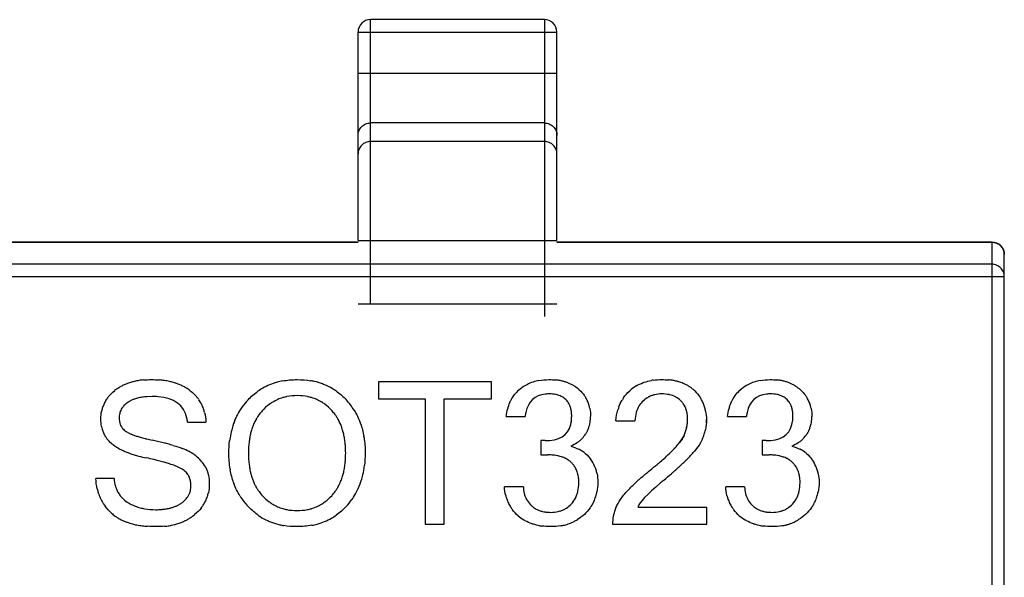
# Model space of a CAD drawing. Header units: millimetres. Extents: x 134 to 283, y 142 to 332.
# Tile 27 of 145: x 165.61 to 167.59, y 208.17 to 209.29. Entities that reach past the tile are written whole.
import ezdxf

# ---------------------------------------------------------------- set-up
doc = ezdxf.new("R2010")
doc.units = ezdxf.units.MM
doc.header["$LTSCALE"] = 0.1
doc.layers.get('0').update_dxf_attribs({"linetype": 'CONTINUOUS'})

msp = doc.modelspace()

# ---------------------------------------------------------------- linework, layer by layer
at = {"color": 7, "linetype": 'Continuous'}
for p, q in [((166.3136, 208.7183), (166.3136, 209.2909)), ((166.6636, 209.2909), (166.3136, 209.2909)), ((166.6636, 209.2909), (166.6636, 208.6933)), ((166.2886, 208.8463), (166.2886, 209.2659)), ((166.2886, 209.2659), (166.6886, 209.2659)), ((166.6886, 208.8463), (166.6886, 209.2659)), ((166.6886, 209.1825), (166.2886, 209.1825)), ((166.6636, 209.0829), (166.3136, 209.0829)), ((166.6636, 209.0455), (166.3136, 209.0455)), ((166.2886, 208.8431), (165.4136, 208.8431)), ((165.4136, 208.8429), (166.2886, 208.8429)), ((166.2886, 208.8463), (166.6886, 208.8463)), ((167.5636, 208.8431), (166.6886, 208.8431)), ((166.6886, 208.8429), (167.5636, 208.8429)), ((167.5636, 208.8431), (167.5636, 207.4935)), ((167.5886, 207.5185), (167.5886, 208.8181)), ((167.5636, 208.7985), (165.4136, 208.7985)), ((165.3886, 208.7737), (167.5886, 208.7737)), ((166.6886, 208.7183), (166.2886, 208.7183)), ((166.33, 208.5615), (166.33, 208.5275)), ((166.5568, 208.5615), (166.33, 208.5615)), ((166.5568, 208.5275), (166.5568, 208.5615)), ((165.8744, 208.5323), (165.8633, 208.5319)), ((166.33, 208.5275), (166.4239, 208.5275)), ((166.4239, 208.5275), (166.4239, 208.2751)), ((166.462, 208.2751), (166.462, 208.5275)), ((166.462, 208.5275), (166.5568, 208.5275)), ((166.5868, 208.4919), (166.6247, 208.4919)), ((166.7183, 208.4928), (166.718, 208.5001)), ((166.8073, 208.4836), (166.8453, 208.4836)), ((167.0318, 208.4919), (167.0698, 208.4919)), ((167.1634, 208.4928), (167.163, 208.5001)), ((165.9456, 208.4805), (165.9826, 208.4805)), ((165.822, 208.4618), (165.8269, 208.459)), ((166.6564, 208.4434), (166.6564, 208.4147)), ((166.6647, 208.4434), (166.6564, 208.4434)), ((166.9721, 208.4307), (166.9656, 208.4223)), ((167.1014, 208.4434), (167.1014, 208.4147)), ((167.1098, 208.4434), (167.1014, 208.4434)), ((166.6564, 208.4147), (166.6704, 208.4147)), ((167.1014, 208.4147), (167.1155, 208.4147)), ((165.9322, 208.3874), (165.9242, 208.3912)), ((165.7977, 208.3671), (165.7612, 208.3671)), ((166.6212, 208.3507), (166.5831, 208.3507)), ((167.0662, 208.3507), (167.0282, 208.3507)), ((166.8521, 208.3106), (166.8518, 208.3091)), ((166.9901, 208.3091), (166.8518, 208.3091)), ((166.9901, 208.2751), (166.9901, 208.3091)), ((166.4239, 208.2751), (166.462, 208.2751)), ((166.8004, 208.2751), (166.9901, 208.2751))]:
    msp.add_line(p, q, dxfattribs=at)
for centre, radius, start, end in [((166.3136, 209.2659), 0.025, 90, 180), ((166.6636, 209.2659), 0.025, 0, 90), ((167.5636, 208.8181), 0.025, 0, 90), ((165.8649, 208.4495), 0.1162, 103.227, 107.0363), ((165.867, 208.4407), 0.1253, 101.0187, 103.2445), ((165.8692, 208.4293), 0.1369, 97.0615, 100.9906), ((165.8708, 208.4164), 0.1499, 95.3127, 97.0916), ((165.8749, 208.3999), 0.1664, 83.2869, 84.9585), ((165.8766, 208.4141), 0.152, 79.5634, 83.316), ((165.8789, 208.4269), 0.1391, 77.4357, 79.5364), ((165.8812, 208.4368), 0.1289, 73.7902, 77.4534), ((166.162, 208.4298), 0.1363, 100.7518, 105.5052), ((166.1695, 208.4271), 0.1391, 76.9192, 80.2009), ((166.6681, 208.4787), 0.0872, 103.9117, 112.9143), ((166.67, 208.4716), 0.0945, 100.6856, 103.9741), ((166.6744, 208.4552), 0.1111, 82.2041, 84.1389), ((166.6757, 208.4645), 0.1017, 77.8696, 82.2368), ((166.6774, 208.4725), 0.0935, 75.4092, 77.839), ((166.679, 208.4785), 0.0873, 71.182, 75.4272), ((166.8976, 208.4568), 0.1094, 98.1253, 99.8188), ((166.9016, 208.4407), 0.1256, 83.1425, 84.8715), ((166.903, 208.4518), 0.1144, 79.3525, 83.1726), ((166.9048, 208.4617), 0.1043, 77.124, 79.3247), ((166.9066, 208.4694), 0.0964, 73.4335, 77.1414), ((167.1131, 208.4787), 0.0872, 103.9117, 112.9143), ((167.115, 208.4716), 0.0945, 100.6856, 103.9741), ((167.1194, 208.4552), 0.1111, 82.2041, 84.1389), ((167.1207, 208.4645), 0.1017, 77.8696, 82.2368), ((167.1224, 208.4725), 0.0935, 75.4092, 77.839), ((167.124, 208.4785), 0.0873, 71.182, 75.4272), ((165.8546, 208.4745), 0.0891, 122.1716, 128.6502), ((165.8557, 208.4728), 0.0911, 120.1008, 122.1837), ((165.8571, 208.4705), 0.0938, 115.7692, 120.088), ((165.8587, 208.467), 0.0976, 113.3846, 115.7796), ((165.8606, 208.4626), 0.1025, 109.441, 113.37), ((165.8627, 208.4568), 0.1086, 107.0547, 109.4535), ((165.8836, 208.4452), 0.1202, 71.4881, 73.7719), ((165.8858, 208.4519), 0.1131, 67.7218, 71.5011), ((165.888, 208.4572), 0.1074, 65.4187, 67.7068), ((165.89, 208.4615), 0.1027, 61.242, 65.4306), ((165.8916, 208.4645), 0.0993, 59.2431, 61.2278), ((165.8931, 208.467), 0.0963, 53.0106, 59.2603), ((166.1581, 208.4421), 0.1233, 119.7501, 125.0724), ((166.1578, 208.4426), 0.1227, 112.5984, 119.7377), ((166.1596, 208.4383), 0.1274, 105.4923, 112.5775), ((166.1717, 208.4363), 0.1296, 69.3584, 76.96), ((166.1737, 208.4419), 0.1236, 65.3478, 69.3183), ((166.1744, 208.4434), 0.1219, 57.2397, 65.3448), ((166.1734, 208.4418), 0.1239, 53.7751, 57.2412), ((166.658, 208.4932), 0.0694, 128.7813, 139.7495), ((166.6664, 208.483), 0.0826, 116.8283, 128.8822), ((166.6665, 208.4827), 0.0829, 112.9731, 116.8064), ((166.6806, 208.4834), 0.0822, 68.5305, 71.1629), ((166.682, 208.4869), 0.0783, 64.1952, 68.5414), ((166.6833, 208.4895), 0.0755, 61.5548, 64.1819), ((166.6842, 208.4912), 0.0735, 56.797, 61.5611), ((166.6847, 208.4921), 0.0725, 47.4946, 56.7888), ((166.8893, 208.4844), 0.0804, 120.6336, 132.458), ((166.8929, 208.4764), 0.0892, 108.6222, 110.134), ((166.9085, 208.4759), 0.0897, 70.992, 73.4156), ((166.9103, 208.4809), 0.0843, 67.2467, 71.0035), ((166.912, 208.485), 0.0799, 64.7168, 67.2334), ((166.9134, 208.4881), 0.0765, 60.7992, 64.7249), ((166.9147, 208.4904), 0.0739, 58.3461, 60.7887), ((166.9157, 208.4919), 0.072, 54.026, 58.3518), ((166.9163, 208.4928), 0.071, 51.9161, 54.0186), ((166.9164, 208.493), 0.0707, 45.4484, 51.9146), ((167.1031, 208.4932), 0.0694, 128.7813, 139.7495), ((167.1114, 208.483), 0.0826, 116.8283, 128.8822), ((167.1115, 208.4827), 0.0829, 112.9731, 116.8064), ((167.1256, 208.4834), 0.0822, 68.5305, 71.1629), ((167.1271, 208.4869), 0.0783, 64.1952, 68.5414), ((167.1283, 208.4895), 0.0755, 61.5548, 64.1819), ((167.1292, 208.4912), 0.0735, 56.797, 61.5611), ((167.1297, 208.4921), 0.0725, 47.4946, 56.7888), ((165.8383, 208.4893), 0.067, 146.1505, 154.0449), ((165.8415, 208.4871), 0.0708, 140.6494, 146.1547), ((165.8551, 208.4771), 0.0526, 117.4036, 124.2836), ((165.8574, 208.4727), 0.0575, 115.4967, 117.4708), ((165.8595, 208.4682), 0.0625, 110.819, 115.4564), ((165.862, 208.4616), 0.0695, 108.0963, 110.8475), ((165.8643, 208.4545), 0.077, 104.6972, 108.0823), ((165.8668, 208.4452), 0.0866, 101.7603, 104.7019), ((165.8689, 208.4348), 0.0972, 99.158, 101.7637), ((165.8711, 208.4212), 0.111, 96.0103, 99.1426), ((165.8727, 208.4069), 0.1254, 94.2649, 96.0355), ((165.9075, 208.4839), 0.074, 34.616, 40.502), ((165.9077, 208.484), 0.0738, 26.7198, 34.5982), ((166.1634, 208.4346), 0.1324, 136.5098, 144.5793), ((166.1614, 208.4468), 0.0865, 113.4584, 120.7883), ((166.1622, 208.4449), 0.0887, 106.1447, 113.4359), ((166.1637, 208.4397), 0.094, 101.1457, 106.1527), ((166.1692, 208.4422), 0.0915, 73.634, 78.7305), ((166.1706, 208.4469), 0.0867, 66.3017, 73.6397), ((166.1712, 208.4483), 0.0851, 58.9111, 66.2789), ((166.1689, 208.4353), 0.1317, 31.9457, 43.3964), ((166.6635, 208.49), 0.0757, 152.2346, 153.9313), ((166.6576, 208.4936), 0.0688, 139.7763, 141.2123), ((166.6759, 208.4851), 0.0522, 77.6106, 78.7718), ((166.6802, 208.4981), 0.0385, 62.3289, 63.3568), ((166.6824, 208.5013), 0.0346, 37.8052, 45.5498), ((166.6897, 208.4957), 0.0664, 30.4847, 35.8829), ((166.6903, 208.4962), 0.0656, 23.1814, 30.4738), ((166.8894, 208.4837), 0.081, 145.4806, 149.691), ((166.897, 208.4864), 0.0508, 110.508, 118.0023), ((166.8975, 208.4851), 0.0522, 103.3953, 110.4873), ((166.9021, 208.478), 0.0592, 77.2639, 78.0254), ((166.9067, 208.4918), 0.0447, 61.6528, 63.0338), ((166.9075, 208.4933), 0.043, 37.8624, 45.333), ((166.9146, 208.4895), 0.0744, 29.1896, 34.3216), ((166.9154, 208.49), 0.0735, 22.2505, 29.1805), ((167.1085, 208.49), 0.0757, 152.2346, 153.9313), ((167.1026, 208.4936), 0.0688, 139.7763, 141.2123), ((167.1209, 208.4851), 0.0522, 77.6106, 78.7718), ((167.1252, 208.4981), 0.0385, 62.3289, 63.3568), ((167.1274, 208.5013), 0.0346, 37.8052, 45.5498), ((167.1347, 208.4957), 0.0664, 30.4847, 35.8829), ((167.1354, 208.4962), 0.0656, 23.1814, 30.4738), ((165.8397, 208.489), 0.0684, 161.9994, 167.7311), ((165.8375, 208.4897), 0.0661, 154.0734, 161.9934), ((165.8422, 208.4903), 0.034, 151.4875, 160.2469), ((165.8432, 208.4897), 0.0351, 142.766, 151.4492), ((165.8455, 208.488), 0.038, 136.995, 142.7808), ((165.9043, 208.4824), 0.0776, 18.9188, 26.6922), ((165.8979, 208.4802), 0.0843, 13.8753, 18.9392), ((166.1634, 208.4348), 0.1324, 146.7955, 154.2026), ((166.162, 208.4356), 0.1308, 144.5992, 146.7788), ((166.164, 208.4416), 0.0922, 137.8199, 143.9927), ((166.1622, 208.4455), 0.0881, 120.7972, 126.189), ((166.1701, 208.4466), 0.0872, 53.5147, 58.904), ((166.1678, 208.4421), 0.092, 35.7318, 41.8745), ((166.1693, 208.4356), 0.1312, 31.6936, 31.9288), ((166.6802, 208.4837), 0.0936, 163.2674, 164.9751), ((166.6822, 208.5011), 0.0348, 35.3719, 37.8046), ((166.6816, 208.5007), 0.0356, 30.0318, 35.3573), ((166.6803, 208.5), 0.037, 27.1866, 30.0435), ((166.6786, 208.4991), 0.039, 22.3892, 27.1665), ((166.6762, 208.4981), 0.0416, 19.5516, 22.4061), ((166.673, 208.497), 0.045, 14.9748, 19.5254), ((166.669, 208.4959), 0.0492, 12.4043, 14.9997), ((166.6636, 208.4947), 0.0546, 7.8463, 12.3662), ((166.6884, 208.4954), 0.0677, 15.9148, 23.1592), ((166.6842, 208.4941), 0.0721, 11.0139, 15.9256), ((166.8992, 208.4794), 0.0917, 159.7536, 163.4508), ((166.8955, 208.4882), 0.0486, 148.1099, 149.4495), ((166.9079, 208.4936), 0.0425, 35.4568, 37.8453), ((166.9076, 208.4935), 0.0428, 30.3126, 35.4506), ((166.9069, 208.493), 0.0437, 27.514, 30.3169), ((166.9055, 208.4924), 0.0452, 22.8117, 27.5002), ((166.9036, 208.4915), 0.0473, 20.0049, 22.8228), ((166.9008, 208.4905), 0.0502, 15.4285, 19.984), ((166.8973, 208.4895), 0.0539, 12.8512, 15.448), ((166.9135, 208.4892), 0.0756, 15.3391, 22.2315), ((166.9092, 208.488), 0.08, 10.6217, 15.3476), ((167.1252, 208.4837), 0.0936, 163.2674, 164.9751), ((167.1272, 208.5011), 0.0348, 35.3719, 37.8046), ((167.1266, 208.5007), 0.0356, 30.0318, 35.3573), ((167.1254, 208.5), 0.037, 27.1866, 30.0435), ((167.1236, 208.4991), 0.039, 22.3892, 27.1665), ((167.1212, 208.4981), 0.0416, 19.5516, 22.4061), ((167.118, 208.497), 0.045, 14.9748, 19.5254), ((167.114, 208.4959), 0.0492, 12.4043, 14.9997), ((167.1087, 208.4947), 0.0546, 7.8463, 12.3662), ((167.1334, 208.4954), 0.0677, 15.9148, 23.1592), ((167.1292, 208.4941), 0.0721, 11.0139, 15.9256), ((165.8432, 208.49), 0.035, 160.2608, 166.6364), ((166.1733, 208.4303), 0.1433, 155.4996, 163.5681), ((166.1701, 208.4316), 0.1398, 155.4493, 159.6949), ((166.1666, 208.4331), 0.136, 154.1793, 155.4344), ((166.1733, 208.4361), 0.1029, 152.4279, 156.1295), ((166.1724, 208.4366), 0.102, 152.4182, 154.8172), ((166.1697, 208.438), 0.0989, 150.0928, 152.417), ((166.1669, 208.4396), 0.0957, 146.0012, 150.1004), ((166.1652, 208.4407), 0.0936, 143.9857, 145.9916), ((166.1665, 208.4411), 0.0936, 33.7538, 35.7402), ((166.1646, 208.4399), 0.0959, 29.6596, 33.7438), ((166.1618, 208.4382), 0.0992, 27.3695, 29.6677), ((166.158, 208.4363), 0.1034, 23.6691, 27.3581), ((166.1589, 208.4368), 0.1024, 24.9485, 27.368), ((166.6533, 208.4912), 0.065, 350.0141, 354.011), ((166.6575, 208.4939), 0.0608, 5.8711, 7.8874), ((166.6912, 208.4918), 0.0652, 349.6067, 0.0614), ((166.9106, 208.482), 0.065, 163.4901, 164.1262), ((166.8925, 208.4885), 0.0588, 8.176, 12.8177), ((166.887, 208.4877), 0.0644, 6.1593, 8.212), ((166.868, 208.4866), 0.0834, 355.401, 0.029), ((166.8789, 208.4859), 0.1104, 356.91, 0.0171), ((167.1025, 208.4939), 0.0608, 5.8711, 7.8874), ((167.1363, 208.4918), 0.0652, 349.6067, 0.0614), ((165.837, 208.4847), 0.0656, 191.1856, 196.1457), ((165.8323, 208.4834), 0.0608, 196.1286, 203.6476), ((165.8406, 208.4874), 0.0324, 193.2412, 195.4991), ((165.8389, 208.4869), 0.0306, 195.4755, 200.571), ((165.8363, 208.4859), 0.0279, 214.5133, 220.2021), ((166.1965, 208.4239), 0.1673, 165.6464, 171.2406), ((166.1842, 208.4269), 0.1547, 163.5002, 165.5963), ((166.1772, 208.429), 0.1473, 159.6955, 163.5123), ((166.1912, 208.4293), 0.1221, 162.0443, 164.3336), ((166.1839, 208.4317), 0.1145, 158.5147, 162.0558), ((166.178, 208.434), 0.1081, 156.1207, 158.5016), ((166.175, 208.4354), 0.1048, 154.8126, 156.1147), ((166.1563, 208.4355), 0.1053, 23.6844, 24.9535), ((166.1532, 208.4342), 0.1087, 21.3189, 23.6783), ((166.1471, 208.4318), 0.1152, 17.7838, 21.3057), ((166.1396, 208.4294), 0.1231, 15.5283, 17.7956), ((166.1569, 208.43), 0.1448, 19.2349, 20.1454), ((166.691, 208.4921), 0.0655, 338.9167, 344.1187), ((166.6923, 208.4917), 0.0641, 344.1266, 349.5636), ((166.878, 208.4853), 0.0733, 334.7021, 347.7052), ((166.8742, 208.4861), 0.0771, 347.7249, 355.426), ((166.8976, 208.4836), 0.0916, 342.6117, 348.5538), ((167.136, 208.4921), 0.0655, 338.9167, 344.1187), ((167.1374, 208.4917), 0.0641, 344.1266, 349.5636), ((165.8299, 208.4823), 0.0582, 203.6726, 211.2796), ((165.8301, 208.4825), 0.0584, 211.2951, 216.9704), ((165.8604, 208.5256), 0.0745, 243.2762, 245.1049), ((165.8682, 208.5426), 0.0932, 245.1299, 247.4768), ((165.8773, 208.5643), 0.1167, 247.4528, 249.0205), ((165.8862, 208.5875), 0.1416, 249.0212, 250.5168), ((165.896, 208.6152), 0.171, 250.513, 251.8038), ((165.906, 208.6457), 0.2031, 251.7996, 252.88), ((165.9171, 208.6818), 0.2409, 252.8827, 253.9988), ((165.9284, 208.7208), 0.2815, 253.9915, 254.7811), ((165.9412, 208.7681), 0.3305, 254.7888, 255.8241), ((165.9537, 208.8175), 0.3814, 255.8131, 256.3541), ((165.9721, 208.8941), 0.4602, 256.3803, 257.7094), ((165.7074, 207.6775), 0.7849, 76.0435, 77.7338), ((166.2122, 208.4213), 0.1832, 171.1915, 173.2403), ((166.2246, 208.4221), 0.1563, 169.9293, 173.5313), ((166.211, 208.4245), 0.1425, 167.823, 169.9033), ((166.2003, 208.4268), 0.1316, 164.3506, 167.8397), ((166.1304, 208.4269), 0.1327, 12.0414, 15.511), ((166.1195, 208.4245), 0.1438, 10.002, 12.0583), ((166.1056, 208.4221), 0.1579, 6.3989, 9.9758), ((166.1258, 208.4223), 0.1769, 8.8804, 9.6172), ((166.6967, 208.4882), 0.0588, 309.6063, 316.2525), ((166.6987, 208.4862), 0.0559, 316.2539, 328.8148), ((166.9005, 208.4828), 0.0885, 336.2419, 342.6004), ((167.1417, 208.4882), 0.0588, 309.6063, 316.2525), ((167.1438, 208.4862), 0.0559, 316.2539, 328.8148), ((165.8494, 208.5057), 0.0888, 235.6546, 237.616), ((165.8523, 208.5102), 0.0941, 237.6033, 238.2282), ((165.8563, 208.5167), 0.1016, 237.6597, 241.3861), ((165.857, 208.518), 0.1031, 238.2671, 241.3693), ((165.8639, 208.5305), 0.1175, 241.3469, 243.2791), ((165.8718, 208.5463), 0.1351, 243.3062, 246.2621), ((165.7557, 207.8738), 0.5827, 75.0946, 75.9989), ((165.7873, 207.9917), 0.4606, 73.6622, 75.1128), ((165.9004, 208.3331), 0.1009, 61.0761, 70.0321), ((166.2397, 208.4203), 0.1715, 173.503, 175.142), ((166.0903, 208.4203), 0.1733, 4.8103, 6.4274), ((166.6936, 208.492), 0.0636, 303.9327, 309.604), ((166.7017, 208.3646), 0.069, 56.6075, 63.1202), ((166.7386, 208.6042), 0.2568, 314.5134, 316.8736), ((166.7807, 208.5645), 0.199, 316.9402, 317.8582), ((167.1386, 208.492), 0.0636, 303.9327, 309.604), ((167.1467, 208.3646), 0.069, 56.6075, 63.1202), ((165.8801, 208.5651), 0.1556, 246.2348, 247.9051), ((165.889, 208.5871), 0.1794, 247.928, 250.4588), ((165.8979, 208.612), 0.2059, 250.434, 251.789), ((165.9078, 208.6425), 0.2379, 251.815, 254.1576), ((165.9173, 208.6753), 0.2721, 254.1286, 255.1005), ((165.9303, 208.7254), 0.3239, 255.1582, 258.0127), ((165.7193, 207.7336), 0.6902, 76.6732, 77.9826), ((165.7465, 207.8495), 0.5711, 76.247, 76.6429), ((165.7665, 207.9305), 0.4877, 75.0625, 76.2674), ((165.9027, 208.3375), 0.0959, 56.4446, 61.021), ((165.9032, 208.3382), 0.0951, 51.7808, 56.4391), ((165.9017, 208.3364), 0.0974, 42.6782, 51.7443), ((166.672, 208.3187), 0.0959, 83.0282, 84.7962), ((166.6734, 208.3293), 0.0853, 78.9096, 83.0718), ((166.6751, 208.3387), 0.0757, 76.499, 78.8698), ((166.6769, 208.3459), 0.0683, 72.3087, 76.5272), ((166.6788, 208.3519), 0.062, 69.6182, 72.2799), ((166.6805, 208.3565), 0.0571, 65.177, 69.6396), ((166.6822, 208.3601), 0.0531, 62.4474, 65.1525), ((166.6836, 208.3629), 0.05, 57.4845, 62.4667), ((166.6848, 208.3648), 0.0477, 55.0934, 57.4612), ((166.7038, 208.3678), 0.0652, 49.2805, 56.5951), ((166.6968, 208.3626), 0.0738, 23.644, 35.7626), ((166.5041, 208.8564), 0.6013, 310.4514, 311.6464), ((166.5686, 208.7835), 0.504, 311.6691, 312.1358), ((166.6388, 208.7065), 0.3998, 312.0781, 314.1205), ((166.6951, 208.648), 0.3186, 314.1857, 314.5811), ((166.6862, 208.6703), 0.3737, 314.5172, 315.8067), ((166.734, 208.6237), 0.3069, 315.8199, 316.7731), ((166.7784, 208.582), 0.246, 316.7432, 318.5974), ((166.8158, 208.5489), 0.1961, 318.6277, 319.7842), ((167.117, 208.3187), 0.0959, 83.0282, 84.7962), ((167.1184, 208.3293), 0.0853, 78.9096, 83.0718), ((167.1202, 208.3387), 0.0757, 76.499, 78.8698), ((167.1219, 208.3459), 0.0683, 72.3087, 76.5272), ((167.1238, 208.3519), 0.062, 69.6182, 72.2799), ((167.1256, 208.3565), 0.0571, 65.177, 69.6396), ((167.1272, 208.3601), 0.0531, 62.4474, 65.1525), ((167.1287, 208.3629), 0.05, 57.4845, 62.4667), ((167.1299, 208.3648), 0.0477, 55.0934, 57.4612), ((167.1488, 208.3678), 0.0652, 49.2805, 56.5951), ((167.1418, 208.3626), 0.0738, 23.644, 35.7626), ((165.7876, 208.0102), 0.4052, 74.3336, 75.0457), ((165.8053, 208.0729), 0.3401, 73.0653, 74.3488), ((165.8233, 208.1322), 0.2781, 71.9355, 73.0574), ((165.8388, 208.1795), 0.2283, 70.4991, 71.9436), ((165.8545, 208.2239), 0.1813, 68.6978, 70.5088), ((165.8679, 208.2584), 0.1443, 67.0232, 68.6875), ((165.9327, 208.3649), 0.0553, 27.4781, 42.7366), ((165.9308, 208.3638), 0.0575, 26.2382, 27.5367), ((166.204, 208.4142), 0.175, 188.9892, 189.684), ((166.2388, 208.4162), 0.1706, 184.8627, 186.4977), ((166.224, 208.4144), 0.1557, 186.4698, 190.0704), ((166.2106, 208.4121), 0.1421, 190.0961, 192.1676), ((166.1206, 208.412), 0.1427, 347.8634, 349.9362), ((166.107, 208.4144), 0.1565, 349.962, 353.5516), ((166.0919, 208.4162), 0.1717, 353.5235, 355.1571), ((166.1352, 208.4126), 0.1674, 345.6759, 351.2579), ((166.1196, 208.4152), 0.1832, 351.209, 353.2533), ((166.6859, 208.3663), 0.0459, 47.6453, 55.1202), ((166.6863, 208.3667), 0.0453, 39.7592, 47.6526), ((166.6868, 208.3672), 0.0446, 37.2202, 39.7374), ((166.6866, 208.367), 0.0449, 31.7647, 37.2136), ((166.6858, 208.3665), 0.0459, 28.8109, 31.7694), ((166.6843, 208.3657), 0.0475, 23.8301, 28.795), ((166.682, 208.3647), 0.05, 20.8758, 23.8428), ((166.6967, 208.3627), 0.0739, 17.1817, 23.5993), ((166.6935, 208.3617), 0.0773, 11.3156, 17.1721), ((166.3308, 209.0615), 0.8697, 308.8192, 310.042), ((166.4308, 208.942), 0.714, 310.0705, 310.473), ((166.4284, 208.9449), 0.7503, 311.2905, 312.1765), ((166.5056, 208.8595), 0.6353, 312.1858, 312.7699), ((166.5719, 208.7881), 0.5378, 312.7591, 313.772), ((166.6321, 208.7251), 0.4507, 313.7811, 314.5323), ((167.1309, 208.3663), 0.0459, 47.6453, 55.1202), ((167.1313, 208.3667), 0.0453, 39.7592, 47.6526), ((167.1318, 208.3672), 0.0446, 37.2202, 39.7374), ((167.1316, 208.367), 0.0449, 31.7647, 37.2136), ((167.1308, 208.3665), 0.0459, 28.8109, 31.7694), ((167.1293, 208.3657), 0.0475, 23.8301, 28.795), ((167.1271, 208.3647), 0.05, 20.8758, 23.8428), ((167.1418, 208.3627), 0.0739, 17.1817, 23.5993), ((167.1385, 208.3617), 0.0773, 11.3156, 17.1721), ((165.9163, 208.3545), 0.0364, 45.808, 47.6721), ((165.9186, 208.3566), 0.0333, 28.5352, 31.0414), ((165.913, 208.3546), 0.0392, 12.2611, 14.6947), ((165.9163, 208.359), 0.0728, 11.876, 12.6201), ((166.2001, 208.4098), 0.1314, 192.1512, 195.6353), ((166.1912, 208.4073), 0.1222, 195.6521, 197.9303), ((166.1841, 208.405), 0.1146, 197.919, 201.4498), ((166.1476, 208.4048), 0.1147, 338.5896, 342.1174), ((166.1403, 208.4072), 0.1223, 342.106, 344.3868), ((166.1313, 208.4097), 0.1318, 344.4037, 347.88), ((166.1583, 208.4063), 0.1434, 335.5575, 343.6039), ((166.1474, 208.4096), 0.1548, 343.5364, 345.626), ((166.6789, 208.3635), 0.0534, 16.0445, 20.8516), ((166.6748, 208.3623), 0.0577, 13.3507, 16.0673), ((166.6692, 208.361), 0.0634, 8.4536, 13.3121), ((166.6626, 208.36), 0.07, 6.3666, 8.4949), ((166.2277, 209.1757), 1.0563, 309.7976, 310.8711), ((166.3478, 209.0364), 0.8724, 310.8936, 311.3018), ((167.1239, 208.3635), 0.0534, 16.0445, 20.8516), ((167.1198, 208.3623), 0.0577, 13.3507, 16.0673), ((167.1142, 208.361), 0.0634, 8.4536, 13.3121), ((167.1076, 208.36), 0.07, 6.3666, 8.4949), ((165.8588, 208.3678), 0.0973, 192.7125, 197.5067), ((165.8624, 208.3701), 0.0645, 196.6651, 201.6938), ((165.8567, 208.3678), 0.0584, 201.663, 209.6698), ((166.1743, 208.4069), 0.1443, 199.4118, 200.2638), ((166.1782, 208.4027), 0.1084, 201.4626, 203.8302), ((166.1736, 208.4007), 0.1033, 203.8215, 207.5161), ((166.1701, 208.3989), 0.0994, 207.5269, 209.8309), ((166.1674, 208.3973), 0.0963, 209.8236, 213.9081), ((166.1647, 208.397), 0.0959, 326.1232, 330.2073), ((166.1619, 208.3986), 0.0991, 330.1997, 332.515), ((166.1583, 208.4004), 0.1031, 332.5259, 336.2136), ((166.1536, 208.4025), 0.1083, 336.2048, 338.5766), ((166.165, 208.4034), 0.1362, 334.2373, 335.4926), ((167.0094, 208.1778), 0.2431, 136.4486, 136.9403), ((167.1532, 208.0288), 0.4502, 131.7956, 132.0683), ((167.4802, 207.6727), 0.9002, 129.8135, 130.3687), ((165.8537, 208.3662), 0.092, 197.4986, 204.4764), ((165.8515, 208.3653), 0.0896, 204.4961, 211.5105), ((165.8534, 208.3659), 0.0545, 209.7001, 217.8947), ((165.8529, 208.3656), 0.054, 217.9195, 224.1198), ((165.911, 208.3534), 0.0419, 316.8423, 322.76), ((165.9134, 208.3517), 0.0389, 322.7498, 331.4846), ((165.9141, 208.3512), 0.0381, 331.5233, 340.3141), ((165.9128, 208.3517), 0.0395, 340.3246, 346.6714), ((165.9167, 208.3535), 0.0724, 334.5312, 342.2753), ((165.9146, 208.3541), 0.0745, 342.2824, 347.9154), ((166.1631, 208.4019), 0.132, 211.8274, 212.0058), ((166.164, 208.4024), 0.133, 212.03, 223.4091), ((166.1657, 208.3962), 0.0942, 213.9173, 215.9068), ((166.1646, 208.3954), 0.0929, 215.9005, 222.0366), ((166.1676, 208.3949), 0.0923, 317.9719, 324.1224), ((166.1665, 208.3958), 0.0938, 324.1152, 326.1136), ((166.1683, 208.4019), 0.1325, 316.6194, 324.6678), ((166.1696, 208.4009), 0.1309, 324.6874, 326.8616), ((166.1682, 208.4018), 0.1325, 326.8783, 334.2605), ((166.6665, 208.3526), 0.0832, 193.6463, 198.3435), ((166.6614, 208.3509), 0.0778, 198.3305, 205.335), ((166.6712, 208.3493), 0.0499, 193.9882, 201.4632), ((166.6709, 208.3492), 0.0496, 201.4876, 209.047), ((166.677, 208.3531), 0.055, 317.2862, 332.2574), ((166.6755, 208.3538), 0.0566, 332.3115, 340.3745), ((166.6707, 208.3555), 0.0617, 340.3823, 347.1719), ((166.6892, 208.3551), 0.0813, 336.8864, 344.1638), ((166.6836, 208.3567), 0.0871, 344.1501, 349.0191), ((167.1115, 208.3526), 0.0832, 193.6463, 198.3435), ((167.1064, 208.3509), 0.0778, 198.3305, 205.335), ((167.1162, 208.3493), 0.0499, 193.9882, 201.4632), ((167.116, 208.3492), 0.0496, 201.4876, 209.047), ((167.122, 208.3531), 0.055, 317.2862, 332.2574), ((167.1206, 208.3538), 0.0566, 332.3115, 340.3745), ((167.1158, 208.3555), 0.0617, 340.3823, 347.1719), ((167.1342, 208.3551), 0.0813, 336.8864, 344.1638), ((167.1286, 208.3567), 0.0871, 344.1501, 349.0191), ((165.8526, 208.3659), 0.0909, 211.5194, 216.7027), ((165.8727, 208.3948), 0.0893, 237.2195, 248.8561), ((165.8754, 208.4018), 0.0968, 248.8239, 254.958), ((165.8779, 208.4108), 0.1061, 254.9547, 260.062), ((165.8835, 208.4225), 0.118, 275.2657, 277.0326), ((165.8851, 208.4102), 0.1056, 276.9925, 281.1039), ((165.8871, 208.3994), 0.0946, 281.1414, 283.413), ((165.8892, 208.391), 0.0859, 283.3851, 287.6008), ((165.8913, 208.3841), 0.0787, 287.6302, 290.0668), ((165.8934, 208.3785), 0.0727, 290.0405, 294.7503), ((165.8953, 208.3743), 0.0682, 294.7806, 296.983), ((165.8973, 208.3704), 0.0638, 296.9361, 303.9898), ((165.912, 208.3564), 0.0779, 321.4441, 326.7966), ((165.9156, 208.354), 0.0736, 326.7911, 334.5046), ((166.1623, 208.3908), 0.088, 233.6327, 238.9986), ((166.1612, 208.389), 0.0859, 239.0055, 246.3437), ((166.1618, 208.3905), 0.0874, 246.3663, 253.676), ((166.1632, 208.395), 0.0922, 253.6707, 258.7566), ((166.1686, 208.3958), 0.093, 281.1989, 286.2423), ((166.17, 208.3909), 0.0878, 286.2351, 293.5504), ((166.1708, 208.3891), 0.0859, 293.5731, 300.924), ((166.1698, 208.3906), 0.0876, 300.9324, 306.3284), ((166.6588, 208.3497), 0.0749, 205.3552, 212.4131), ((166.659, 208.3498), 0.0751, 212.4255, 217.6947), ((166.6677, 208.3446), 0.0442, 223.1285, 230.9213), ((166.6675, 208.3443), 0.0438, 230.9367, 233.4584), ((166.6678, 208.3447), 0.0443, 233.4667, 238.736), ((166.6684, 208.3456), 0.0454, 238.73, 241.6581), ((166.6692, 208.3473), 0.0472, 241.6743, 246.5004), ((166.6814, 208.3483), 0.0485, 298.2121, 302.9195), ((166.6916, 208.3542), 0.0788, 324.0561, 329.5151), ((166.692, 208.3539), 0.0783, 329.5281, 336.8638), ((166.8881, 208.2736), 0.088, 156.6099, 162.1863), ((167.1038, 208.3497), 0.0749, 205.3552, 212.4131), ((167.104, 208.3498), 0.0751, 212.4255, 217.6947), ((167.1128, 208.3446), 0.0442, 223.1285, 230.9213), ((167.1125, 208.3443), 0.0438, 230.9367, 233.4584), ((167.1128, 208.3447), 0.0443, 233.4667, 238.736), ((167.1134, 208.3456), 0.0454, 238.73, 241.6581), ((167.1142, 208.3473), 0.0472, 241.6743, 246.5004), ((167.1264, 208.3483), 0.0485, 298.2121, 302.9195), ((167.1264, 208.3483), 0.0484, 301.7502, 302.9213), ((167.1366, 208.3542), 0.0788, 324.0561, 329.5151), ((167.137, 208.3539), 0.0783, 329.5281, 336.8638), ((165.8481, 208.3589), 0.0828, 227.9644, 234.4793), ((165.8504, 208.362), 0.0866, 234.4503, 236.5232), ((165.8527, 208.3654), 0.0908, 236.5428, 240.8478), ((165.8554, 208.3702), 0.0963, 240.8316, 243.2162), ((165.8973, 208.3706), 0.0985, 296.6439, 301.0466), ((165.8982, 208.3691), 0.0967, 301.0554, 303.1695), ((165.8986, 208.3685), 0.096, 303.1685, 309.71), ((166.1589, 208.3953), 0.1244, 233.775, 237.2392), ((166.1578, 208.3936), 0.1224, 237.2373, 245.337), ((166.1743, 208.3934), 0.1221, 292.6564, 299.8139), ((166.174, 208.3939), 0.1228, 299.8263, 305.1598), ((166.6655, 208.3558), 0.084, 229.0386, 238.7441), ((166.6703, 208.3496), 0.0498, 246.4875, 249.4292), ((166.6715, 208.3529), 0.0533, 249.4528, 254.129), ((166.6727, 208.3571), 0.0577, 254.1071, 256.8238), ((166.674, 208.3629), 0.0636, 256.8619, 261.6353), ((166.675, 208.3696), 0.0704, 261.5944, 263.7202), ((166.6789, 208.355), 0.0556, 282.8982, 286.9656), ((166.8831, 208.2752), 0.0827, 168.3839, 180.0427), ((166.8841, 208.2749), 0.0837, 162.1937, 168.3551), ((167.1106, 208.3558), 0.084, 229.0386, 238.7441), ((167.1153, 208.3496), 0.0498, 246.4875, 249.4292), ((167.1165, 208.3529), 0.0533, 249.4528, 254.129), ((167.1177, 208.3571), 0.0577, 254.1071, 256.8238), ((167.119, 208.3629), 0.0636, 256.8619, 261.6353), ((167.1201, 208.3696), 0.0704, 261.5944, 263.7202), ((167.1239, 208.355), 0.0556, 282.8982, 286.9656), ((165.8583, 208.3761), 0.1028, 243.2345, 247.069), ((165.8615, 208.3835), 0.1109, 247.0533, 249.4418), ((165.8649, 208.3927), 0.1207, 249.4616, 253.0735), ((165.8683, 208.4038), 0.1323, 253.0552, 255.3031), ((165.8718, 208.4175), 0.1465, 255.3264, 258.7892), ((165.875, 208.4335), 0.1627, 258.7657, 260.7389), ((165.8782, 208.4535), 0.183, 260.7702, 264.1913), ((165.8806, 208.4756), 0.2052, 264.1569, 265.6487), ((165.8851, 208.4173), 0.147, 275.5844, 277.439), ((165.8867, 208.4057), 0.1353, 277.4108, 281.4837), ((165.8887, 208.3956), 0.1249, 281.5101, 283.8029), ((165.8906, 208.3879), 0.117, 283.7875, 287.7049), ((165.8926, 208.3816), 0.1104, 287.7214, 290.1779), ((165.8944, 208.3768), 0.1053, 290.1677, 294.1925), ((165.896, 208.3732), 0.1013, 294.2047, 296.6509), ((166.1585, 208.3951), 0.124, 245.3403, 249.31), ((166.1605, 208.4007), 0.1299, 249.3498, 256.9542), ((166.1627, 208.4099), 0.1394, 256.9137, 260.1966), ((166.1702, 208.4061), 0.1355, 280.7773, 285.5447), ((166.1726, 208.3977), 0.1268, 285.5318, 292.6354), ((166.6657, 208.3561), 0.0844, 238.7502, 241.0225), ((166.6695, 208.365), 0.0941, 250.9162, 252.2968), ((166.6738, 208.3835), 0.1131, 259.8534, 262.097), ((166.6789, 208.3723), 0.1018, 279.8077, 284.069), ((166.6805, 208.366), 0.0954, 284.0554, 290.4434), ((166.6819, 208.3622), 0.0913, 290.4588, 296.8952), ((166.6822, 208.3616), 0.0906, 296.9075, 301.7671), ((167.1107, 208.3561), 0.0844, 238.7502, 241.0225), ((167.1145, 208.365), 0.0941, 250.9162, 252.2968), ((167.1189, 208.3835), 0.1131, 259.8534, 262.097), ((167.1239, 208.3723), 0.1018, 279.8077, 284.069), ((167.1255, 208.366), 0.0954, 284.0554, 290.4434), ((167.1249, 208.3682), 0.0976, 284.0871, 286.0615), ((167.1258, 208.3652), 0.0945, 286.0502, 290.4609), ((167.1269, 208.3622), 0.0913, 290.4588, 296.8952), ((167.1272, 208.3616), 0.0906, 296.9075, 301.7671)]:
    msp.add_arc(centre, radius, start, end, dxfattribs=at)
for points, knots in [([(166.2886, 209.058), (166.2886, 209.0612), (166.2899, 209.0677), (166.2955, 209.076), (166.3038, 209.0816), (166.3103, 209.0829), (166.3136, 209.0829)], [0, 0, 0, 0, 0.249556, 0.499321, 0.749493, 1, 1, 1, 1]), ([(166.6636, 209.0829), (166.6668, 209.0829), (166.6734, 209.0816), (166.6817, 209.076), (166.6873, 209.0678), (166.6886, 209.0612), (166.6886, 209.058)], [0, 0, 0, 0, 0.25044, 0.500571, 0.750377, 1, 1, 1, 1]), ([(166.3136, 209.0455), (166.3103, 209.0455), (166.3038, 209.0442), (166.2955, 209.0387), (166.2899, 209.0304), (166.2886, 209.0238), (166.2886, 209.0206)], [0, 0, 0, 0, 0.25044, 0.500571, 0.750377, 1, 1, 1, 1]), ([(166.6886, 209.0206), (166.6886, 209.0238), (166.6873, 209.0304), (166.6817, 209.0387), (166.6734, 209.0442), (166.6668, 209.0455), (166.6636, 209.0455)], [0, 0, 0, 0, 0.249556, 0.499321, 0.749493, 1, 1, 1, 1]), ([(167.5636, 208.8429), (167.5668, 208.8429), (167.5734, 208.8416), (167.5817, 208.8361), (167.5873, 208.8278), (167.5886, 208.8213), (167.5886, 208.8181)], [0, 0, 0, 0, 0.250854, 0.501195, 0.750799, 1, 1, 1, 1]), ([(167.5886, 208.7737), (167.5886, 208.7769), (167.5873, 208.7835), (167.5817, 208.7917), (167.5734, 208.7972), (167.5668, 208.7985), (167.5636, 208.7985)], [0, 0, 0, 0, 0.249212, 0.498818, 0.749154, 1, 1, 1, 1])]:
    msp.add_open_spline(points, degree=3, knots=knots, dxfattribs=at)
for points in [[(165.857, 208.5656), (165.8621, 208.5661), (165.8674, 208.5663), (165.8728, 208.5663)], [(165.8728, 208.5663), (165.8786, 208.5663), (165.8841, 208.5661), (165.8895, 208.5656)], [(166.1365, 208.5637), (166.1459, 208.5654), (166.1558, 208.5663), (166.1661, 208.5663)], [(166.1661, 208.5663), (166.1755, 208.5663), (166.1845, 208.5656), (166.1932, 208.5641)], [(166.6524, 208.5645), (166.6589, 208.5657), (166.6657, 208.5663), (166.6728, 208.5663)], [(166.6728, 208.5663), (166.6773, 208.5663), (166.6816, 208.5661), (166.6857, 208.5657)], [(166.8644, 208.561), (166.869, 208.5625), (166.8738, 208.5637), (166.8789, 208.5646)], [(166.8821, 208.5651), (166.8878, 208.5659), (166.8938, 208.5663), (166.9, 208.5663)], [(166.9, 208.5663), (166.9044, 208.5663), (166.9087, 208.5661), (166.9128, 208.5658)], [(167.0975, 208.5645), (167.1039, 208.5657), (167.1107, 208.5663), (167.1178, 208.5663)], [(167.1178, 208.5663), (167.1223, 208.5663), (167.1266, 208.5661), (167.1308, 208.5657)], [(165.7867, 208.532), (165.7902, 208.5363), (165.7943, 208.5403), (165.799, 208.5441)], [(165.9511, 208.5439), (165.9559, 208.5403), (165.9601, 208.5363), (165.9638, 208.532)], [(166.0673, 208.5258), (166.0735, 208.5323), (166.0802, 208.5381), (166.0873, 208.5431)], [(166.7337, 208.5455), (166.7374, 208.5421), (166.7407, 208.5385), (166.7435, 208.5347)], [(166.8226, 208.5296), (166.8262, 208.5347), (166.8303, 208.5395), (166.835, 208.5438)], [(166.8483, 208.5536), (166.8527, 208.5562), (166.8573, 208.5584), (166.8622, 208.5602)], [(166.9661, 208.5434), (166.9699, 208.5397), (166.9732, 208.5357), (166.9761, 208.5315)], [(167.1787, 208.5455), (167.1824, 208.5421), (167.1857, 208.5385), (167.1885, 208.5347)], [(165.8862, 208.5319), (165.8825, 208.5322), (165.8786, 208.5323), (165.8744, 208.5323)], [(165.9443, 208.4888), (165.9384, 208.5149), (165.9191, 208.5292), (165.8862, 208.5319)], [(166.1665, 208.534), (166.1592, 208.534), (166.1522, 208.5333), (166.1456, 208.532)], [(166.1871, 208.532), (166.1806, 208.5333), (166.1737, 208.534), (166.1665, 208.534)], [(166.2466, 208.5417), (166.253, 208.5371), (166.259, 208.5317), (166.2646, 208.5258)], [(166.5905, 208.5106), (166.5919, 208.5151), (166.5935, 208.5193), (166.5955, 208.5233)], [(166.5965, 208.5253), (166.5986, 208.5294), (166.6011, 208.5332), (166.604, 208.5367)], [(166.6655, 208.5371), (166.644, 208.5347), (166.6309, 208.5225), (166.6261, 208.5004)], [(166.6735, 208.5375), (166.6707, 208.5375), (166.668, 208.5373), (166.6655, 208.5371)], [(166.6861, 208.5363), (166.6822, 208.5371), (166.678, 208.5375), (166.6735, 208.5375)], [(166.6974, 208.5325), (166.6943, 208.5341), (166.6909, 208.5353), (166.6871, 208.5361)], [(166.7066, 208.526), (166.7041, 208.5285), (166.7012, 208.5305), (166.698, 208.5322)], [(166.8131, 208.5112), (166.8149, 208.5159), (166.817, 208.5204), (166.8195, 208.5246)], [(166.8625, 208.5238), (166.8593, 208.5209), (166.8565, 208.5176), (166.8542, 208.5139)], [(166.8732, 208.5313), (166.8694, 208.5293), (166.8658, 208.5268), (166.8625, 208.5238)], [(166.8993, 208.5375), (166.8944, 208.5375), (166.8898, 208.537), (166.8854, 208.5359)], [(166.9144, 208.536), (166.9098, 208.537), (166.9047, 208.5375), (166.8993, 208.5375)], [(166.927, 208.5316), (166.9234, 208.5335), (166.9195, 208.5349), (166.9152, 208.5358)], [(166.9377, 208.5239), (166.9348, 208.5268), (166.9316, 208.5292), (166.928, 208.5311)], [(167.0356, 208.5106), (167.0369, 208.5151), (167.0386, 208.5193), (167.0405, 208.5233)], [(167.0415, 208.5253), (167.0437, 208.5294), (167.0462, 208.5332), (167.049, 208.5367)], [(167.1105, 208.5371), (167.089, 208.5347), (167.0759, 208.5225), (167.0711, 208.5004)], [(167.1185, 208.5375), (167.1157, 208.5375), (167.1131, 208.5373), (167.1105, 208.5371)], [(167.1311, 208.5363), (167.1272, 208.5371), (167.1231, 208.5375), (167.1185, 208.5375)], [(167.1424, 208.5325), (167.1393, 208.5341), (167.1359, 208.5353), (167.1321, 208.5361)], [(167.1516, 208.526), (167.1491, 208.5285), (167.1463, 208.5305), (167.1431, 208.5322)], [(165.7712, 208.4871), (165.7712, 208.4928), (165.7717, 208.4983), (165.7729, 208.5035)], [(165.8254, 208.5205), (165.8225, 208.5185), (165.8199, 208.5163), (165.8177, 208.5139)], [(166.1102, 208.5166), (166.1051, 208.5128), (166.1002, 208.5085), (166.0957, 208.5035)], [(166.2363, 208.5035), (166.2318, 208.5085), (166.227, 208.5129), (166.2219, 208.5167)], [(166.281, 208.5045), (166.2857, 208.4968), (166.2897, 208.4886), (166.2929, 208.4799)], [(166.5868, 208.4919), (166.5874, 208.4976), (166.5884, 208.5029), (166.5898, 208.5079)], [(166.7549, 208.5079), (166.7559, 208.5028), (166.7564, 208.4975), (166.7564, 208.4919)], [(166.8073, 208.4836), (166.8079, 208.4914), (166.8092, 208.4987), (166.8113, 208.5055)], [(166.8536, 208.5129), (166.8514, 208.5092), (166.8496, 208.505), (166.8483, 208.5005)], [(167.0318, 208.4919), (167.0325, 208.4976), (167.0335, 208.5029), (167.0348, 208.5079)], [(167.2, 208.5079), (167.201, 208.5028), (167.2015, 208.4975), (167.2015, 208.4919)], [(165.7726, 208.472), (165.7716, 208.4768), (165.7712, 208.4818), (165.7712, 208.4871)], [(165.8091, 208.498), (165.8084, 208.4951), (165.8081, 208.4921), (165.8081, 208.4888)], [(165.8081, 208.4888), (165.8081, 208.4852), (165.8085, 208.4818), (165.8094, 208.4787)], [(165.9456, 208.4805), (165.9453, 208.4834), (165.9449, 208.4862), (165.9443, 208.4888)], [(165.9798, 208.5004), (165.9813, 208.4942), (165.9823, 208.4875), (165.9826, 208.4805)], [(166.6261, 208.5004), (166.6255, 208.4977), (166.6251, 208.4949), (166.6247, 208.4919)], [(166.674, 208.4438), (166.7007, 208.4463), (166.7153, 208.4598), (166.7179, 208.4844)], [(166.7179, 208.4844), (166.7182, 208.4871), (166.7183, 208.4899), (166.7183, 208.4928)], [(166.8481, 208.4998), (166.8467, 208.4948), (166.8458, 208.4894), (166.8453, 208.4836)], [(166.9354, 208.4395), (166.9461, 208.4533), (166.9514, 208.4691), (166.9514, 208.4866)], [(166.9514, 208.4866), (166.9514, 208.4894), (166.9513, 208.492), (166.951, 208.4946)], [(166.9893, 208.4859), (166.9893, 208.4788), (166.9887, 208.472), (166.9874, 208.4655)], [(166.9878, 208.5028), (166.9888, 208.4974), (166.9893, 208.4918), (166.9893, 208.4859)], [(167.0711, 208.5004), (167.0706, 208.4977), (167.0701, 208.4949), (167.0698, 208.4919)], [(167.119, 208.4438), (167.1457, 208.4463), (167.1603, 208.4598), (167.1629, 208.4844)], [(167.1629, 208.4844), (167.1632, 208.4871), (167.1634, 208.4899), (167.1634, 208.4928)], [(165.8102, 208.4761), (165.811, 208.4739), (165.8121, 208.4719), (165.8134, 208.4701)], [(165.815, 208.4679), (165.817, 208.4656), (165.8193, 208.4636), (165.822, 208.4618)], [(166.2937, 208.4777), (166.2965, 208.4695), (166.2987, 208.4609), (166.3002, 208.4519)], [(166.7521, 208.4685), (166.7506, 208.4647), (166.7488, 208.4609), (166.7465, 208.4573)], [(167.1971, 208.4685), (167.1956, 208.4647), (167.1938, 208.4609), (167.1916, 208.4573)], [(165.7926, 208.4376), (165.7891, 208.4406), (165.7861, 208.4439), (165.7834, 208.4474)], [(166.3006, 208.4496), (166.3021, 208.4397), (166.3029, 208.4292), (166.3029, 208.4182)], [(166.6647, 208.4434), (166.668, 208.4434), (166.671, 208.4436), (166.674, 208.4438)], [(166.9443, 208.4539), (166.9419, 208.4489), (166.9389, 208.4441), (166.9354, 208.4395)], [(166.9815, 208.4471), (166.979, 208.4414), (166.9759, 208.4359), (166.9721, 208.4307)], [(167.1098, 208.4434), (167.113, 208.4434), (167.1161, 208.4436), (167.119, 208.4438)], [(165.7993, 208.4324), (165.7969, 208.4341), (165.7946, 208.4359), (165.7926, 208.4376)], [(165.9168, 208.4338), (165.9235, 208.4318), (165.9295, 208.4299), (165.9349, 208.4279)], [(166.0288, 208.4182), (166.0288, 208.4268), (166.0293, 208.435), (166.0302, 208.4429)], [(166.0688, 208.4349), (166.0683, 208.4295), (166.0681, 208.424), (166.0681, 208.4182)], [(166.2637, 208.4182), (166.2637, 208.424), (166.2634, 208.4295), (166.263, 208.4349)], [(166.7291, 208.4392), (166.7252, 208.4366), (166.721, 208.4343), (166.7163, 208.4323)], [(166.7163, 208.4323), (166.7223, 208.4308), (166.7278, 208.4287), (166.7329, 208.4261)], [(166.9282, 208.431), (166.9309, 208.434), (166.9333, 208.4368), (166.9354, 208.4395)], [(167.1741, 208.4392), (167.1702, 208.4366), (167.166, 208.4343), (167.1613, 208.4323)], [(167.1613, 208.4323), (167.1673, 208.4308), (167.1729, 208.4287), (167.1779, 208.4261)], [(166.0312, 208.3869), (166.0296, 208.3968), (166.0288, 208.4073), (166.0288, 208.4182)], [(166.0681, 208.4182), (166.0681, 208.4125), (166.0683, 208.407), (166.0688, 208.4017)], [(166.263, 208.4017), (166.2634, 208.407), (166.2637, 208.4125), (166.2637, 208.4182)], [(166.3029, 208.4182), (166.3029, 208.4097), (166.3024, 208.4015), (166.3015, 208.3937)], [(166.6807, 208.4143), (166.6774, 208.4146), (166.674, 208.4147), (166.6704, 208.4147)], [(166.7463, 208.4172), (166.7502, 208.4138), (166.7537, 208.41), (166.7567, 208.4058)], [(167.1257, 208.4143), (167.1225, 208.4146), (167.119, 208.4147), (167.1155, 208.4147)], [(167.1913, 208.4172), (167.1952, 208.4138), (167.1987, 208.41), (167.2017, 208.4058)], [(165.9408, 208.3814), (165.9384, 208.3837), (165.9355, 208.3857), (165.9322, 208.3874)], [(165.9824, 208.3892), (165.9845, 208.3848), (165.9862, 208.3801), (165.9873, 208.375)], [(166.0382, 208.3589), (166.0353, 208.3671), (166.0331, 208.3757), (166.0315, 208.3848)], [(165.7638, 208.3464), (165.7623, 208.353), (165.7615, 208.3599), (165.7612, 208.3671)], [(165.7977, 208.3671), (165.7982, 208.3616), (165.7992, 208.3564), (165.8006, 208.3516)], [(165.9471, 208.3738), (165.9457, 208.3762), (165.9438, 208.3785), (165.9417, 208.3806)], [(165.951, 208.3646), (165.9502, 208.3674), (165.9492, 208.37), (165.9479, 208.3725)], [(165.9875, 208.374), (165.9887, 208.3684), (165.9893, 208.3624), (165.9893, 208.356)], [(166.7327, 208.3588), (166.7327, 208.3619), (166.7325, 208.3649), (166.7322, 208.3678)], [(166.7693, 208.3768), (166.7704, 208.3713), (166.7709, 208.3655), (166.7709, 208.3595)], [(166.8531, 208.3644), (166.86, 208.3706), (166.8676, 208.377), (166.876, 208.3838)], [(167.1777, 208.3588), (167.1777, 208.3619), (167.1776, 208.3649), (167.1772, 208.3678)], [(167.2143, 208.3768), (167.2154, 208.3713), (167.216, 208.3655), (167.216, 208.3595)], [(165.9512, 208.3426), (165.952, 208.3459), (165.9524, 208.3494), (165.9524, 208.353)], [(165.9524, 208.353), (165.9524, 208.3566), (165.952, 208.3599), (165.9514, 208.363)], [(165.9893, 208.356), (165.9893, 208.3499), (165.9887, 208.3441), (165.9875, 208.3385)], [(166.0509, 208.3322), (166.0462, 208.3399), (166.0421, 208.3482), (166.0389, 208.3569)], [(166.5857, 208.333), (166.5843, 208.3386), (166.5835, 208.3445), (166.5831, 208.3507)], [(166.6212, 208.3507), (166.6212, 208.346), (166.6218, 208.3415), (166.6228, 208.3373)], [(166.7309, 208.3418), (166.7321, 208.3471), (166.7327, 208.3527), (166.7327, 208.3588)], [(166.7709, 208.3595), (166.7709, 208.3527), (166.7703, 208.3462), (166.7691, 208.3401)], [(166.8332, 208.3453), (166.8385, 208.3509), (166.8446, 208.3568), (166.8515, 208.363)], [(166.8971, 208.3586), (166.8693, 208.3349), (166.8542, 208.3189), (166.8521, 208.3106)], [(167.0307, 208.333), (167.0293, 208.3386), (167.0285, 208.3445), (167.0282, 208.3507)], [(167.0662, 208.3507), (167.0662, 208.346), (167.0668, 208.3415), (167.0678, 208.3373)], [(167.1759, 208.3418), (167.1771, 208.3471), (167.1777, 208.3527), (167.1777, 208.3588)], [(167.216, 208.3595), (167.216, 208.3527), (167.2154, 208.3462), (167.2142, 208.3401)], [(165.8142, 208.328), (165.8172, 208.3249), (165.8206, 208.3222), (165.8244, 208.3197)], [(166.0956, 208.3332), (166.1002, 208.3282), (166.105, 208.3238), (166.1101, 208.32)], [(166.2218, 208.32), (166.2269, 208.3238), (166.2317, 208.3281), (166.2362, 208.3331)], [(166.6276, 208.3252), (166.6297, 208.3213), (166.6323, 208.3178), (166.6355, 208.3144)], [(166.8074, 208.3085), (166.8098, 208.3142), (166.8129, 208.3197), (166.8166, 208.3251)], [(166.8166, 208.3251), (166.8205, 208.3309), (166.8255, 208.3371), (166.8318, 208.3438)], [(167.0726, 208.3252), (167.0747, 208.3213), (167.0774, 208.3178), (167.0805, 208.3144)], [(165.7927, 208.2974), (165.7878, 208.3018), (165.7835, 208.3066), (165.7797, 208.3116)], [(165.8596, 208.3063), (165.8665, 208.305), (165.8739, 208.3044), (165.8816, 208.3044)], [(165.933, 208.3175), (165.9363, 208.3197), (165.9391, 208.3222), (165.9416, 208.3248)], [(165.9729, 208.3078), (165.9692, 208.3032), (165.9649, 208.2988), (165.9599, 208.2947)], [(166.0854, 208.295), (166.079, 208.2997), (166.073, 208.305), (166.0673, 208.311)], [(166.2646, 208.3109), (166.2584, 208.3043), (166.2518, 208.2985), (166.2447, 208.2935)], [(166.6951, 208.3018), (166.6984, 208.3028), (166.7014, 208.304), (166.7043, 208.3056)], [(166.7077, 208.3076), (166.7113, 208.3099), (166.7145, 208.3126), (166.7174, 208.3158)], [(166.7554, 208.308), (166.752, 208.3034), (166.7482, 208.2991), (166.7438, 208.295)], [(167.1402, 208.3018), (167.1434, 208.3028), (167.1465, 208.304), (167.1493, 208.3056)], [(167.1528, 208.3076), (167.1563, 208.3099), (167.1595, 208.3126), (167.1624, 208.3158)], [(167.2004, 208.308), (167.197, 208.3034), (167.1932, 208.2991), (167.1888, 208.295)], [(165.8816, 208.3044), (165.886, 208.3044), (165.8902, 208.3046), (165.8943, 208.305)], [(166.1452, 208.3046), (166.1517, 208.3033), (166.1586, 208.3027), (166.1658, 208.3027)], [(166.1658, 208.3027), (166.1731, 208.3027), (166.18, 208.3033), (166.1866, 208.3046)], [(166.6105, 208.2923), (166.6063, 208.2959), (166.6027, 208.2997), (166.5995, 208.3039)], [(166.6673, 208.2996), (166.6702, 208.2993), (166.6732, 208.2991), (166.6763, 208.2991)], [(166.6763, 208.2991), (166.6816, 208.2991), (166.6867, 208.2997), (166.6913, 208.3007)], [(166.7438, 208.295), (166.7394, 208.2911), (166.7348, 208.2876), (166.7299, 208.2845)], [(167.0555, 208.2923), (167.0514, 208.2959), (167.0477, 208.2997), (167.0445, 208.3039)], [(167.1124, 208.2996), (167.1152, 208.2993), (167.1182, 208.2991), (167.1213, 208.2991)], [(167.1213, 208.2991), (167.1267, 208.2991), (167.1317, 208.2997), (167.1363, 208.3007)], [(167.1888, 208.295), (167.1844, 208.2911), (167.1798, 208.2876), (167.1749, 208.2845)], [(165.8832, 208.2703), (165.8769, 208.2703), (165.8708, 208.2705), (165.865, 208.271)], [(165.8994, 208.2711), (165.8942, 208.2705), (165.8888, 208.2703), (165.8832, 208.2703)], [(166.1661, 208.2703), (166.1567, 208.2703), (166.1476, 208.271), (166.139, 208.2725)], [(166.1956, 208.273), (166.1862, 208.2712), (166.1764, 208.2703), (166.1661, 208.2703)], [(166.6387, 208.2761), (166.6339, 208.2778), (166.6292, 208.2798), (166.6248, 208.2823)], [(166.6539, 208.2722), (166.6494, 208.273), (166.6451, 208.2741), (166.6409, 208.2754)], [(166.6763, 208.2703), (166.67, 208.2703), (166.664, 208.2707), (166.6583, 208.2715)], [(166.6962, 208.2719), (166.6899, 208.2708), (166.6832, 208.2703), (166.6763, 208.2703)], [(167.0838, 208.2761), (167.0789, 208.2778), (167.0742, 208.2798), (167.0699, 208.2823)], [(167.0989, 208.2722), (167.0944, 208.273), (167.0901, 208.2741), (167.0859, 208.2754)], [(167.1213, 208.2703), (167.115, 208.2703), (167.109, 208.2707), (167.1033, 208.2715)], [(167.1413, 208.2719), (167.1349, 208.2708), (167.1283, 208.2703), (167.1213, 208.2703)]]:
    msp.add_open_spline(points, degree=3, dxfattribs=at)

doc.saveas('drawing.dxf')
